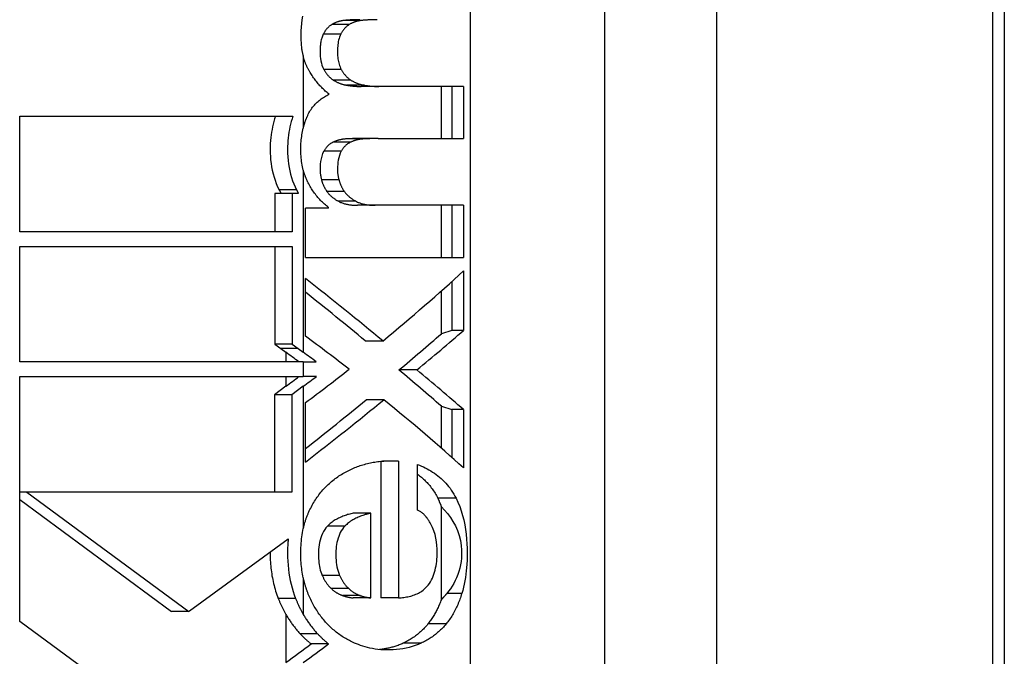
# Model space of a CAD drawing. Header units: inches. Extents: x 0 to 186, y -11 to 121.
# Tile 68 of 93: x 121.698 to 122.149, y 93.496 to 93.787. Entities that reach past the tile are written whole.
import ezdxf

# ---------------------------------------------------------------- set-up
doc = ezdxf.new("R2010")
doc.units = ezdxf.units.IN
doc.header["$LTSCALE"] = 11.141211
doc.header["$MEASUREMENT"] = 0
doc.layers.add('Visible Edges(ANSI)', color=7, linetype='Continuous', lineweight=25)
doc.layers.add('Visible Tangent Edges(ANSI)', color=7, linetype='Continuous', lineweight=25)

msp = doc.modelspace()

# ---------------------------------------------------------------- linework, layer by layer
at = {"layer": 'Visible Edges(ANSI)'}
for p, q in [((122.14917, 94.11674), (122.14917, 92.92969)), ((121.86281, 93.75648), (121.85476, 93.75648)), ((121.90162, 93.75648), (121.86281, 93.75648)), ((121.89144, 93.73265), (121.89144, 93.75648)), ((121.89618, 93.75648), (121.89618, 93.73265)), ((121.90162, 93.75648), (121.90162, 93.73265)), ((121.69839, 93.74288), (121.82346, 93.74288)), ((121.69839, 93.69002), (121.69839, 93.74288)), ((121.86253, 93.73265), (121.85448, 93.73265)), ((121.86253, 93.73265), (121.90162, 93.73265)), ((121.82314, 93.70746), (121.81518, 93.70746)), ((121.81518, 93.70746), (121.81518, 93.69002)), ((121.82602, 93.70746), (121.82314, 93.70746)), ((121.82314, 93.70746), (121.82314, 93.69002)), ((121.82921, 93.67827), (121.82921, 93.70076)), ((121.83973, 93.70076), (121.82921, 93.70076)), ((121.83973, 93.70076), (121.83973, 93.70109)), ((121.86111, 93.7021), (121.85307, 93.7021)), ((121.90162, 93.7021), (121.86111, 93.7021)), ((121.89144, 93.67827), (121.89144, 93.7021)), ((121.89618, 93.7021), (121.89618, 93.67827)), ((121.90162, 93.7021), (121.90162, 93.67827)), ((121.82314, 93.69002), (121.69839, 93.69002)), ((121.69839, 93.68331), (121.82314, 93.68331)), ((121.69839, 93.63046), (121.69839, 93.68331)), ((121.81518, 93.68331), (121.81518, 93.63858)), ((121.82314, 93.68331), (121.82314, 93.63858)), ((121.82921, 93.67827), (121.90162, 93.67827)), ((121.90162, 93.67205), (121.90162, 93.64486)), ((121.82921, 93.64217), (121.82921, 93.66852)), ((121.89618, 93.66712), (121.89618, 93.64486)), ((121.89144, 93.64334), (121.89144, 93.6629)), ((121.89618, 93.64486), (121.89144, 93.64334)), ((121.90162, 93.64486), (121.89618, 93.64486)), ((121.86465, 93.63999), (121.85659, 93.63999)), ((121.82314, 93.63858), (121.81518, 93.63858)), ((121.81518, 93.63858), (121.81788, 93.63659)), ((121.81788, 93.63659), (121.82028, 93.63483)), ((121.82314, 93.63858), (121.82584, 93.63659)), ((121.82584, 93.63659), (121.82824, 93.63483)), ((121.82824, 93.63046), (121.69839, 93.63046)), ((121.82824, 93.63046), (121.83415, 93.63046)), ((121.88015, 93.62673), (121.87196, 93.62673)), ((121.69838, 93.57331), (121.69839, 93.62375)), ((121.69839, 93.62375), (121.82824, 93.62375)), ((121.83421, 93.62375), (121.82824, 93.62375)), ((121.82028, 93.6193), (121.81498, 93.61538)), ((121.82824, 93.6193), (121.82294, 93.61538)), ((121.82294, 93.61538), (121.81498, 93.61538)), ((121.81498, 93.61538), (121.81498, 93.57089)), ((121.82294, 93.61538), (121.82294, 93.57089)), ((121.86507, 93.61314), (121.85701, 93.61314)), ((121.82921, 93.5846), (121.82921, 93.61179)), ((121.89144, 93.61012), (121.89618, 93.60861)), ((121.89144, 93.59093), (121.89144, 93.61012)), ((121.89618, 93.60861), (121.89618, 93.58677)), ((121.90162, 93.60861), (121.89618, 93.60861)), ((121.90162, 93.60861), (121.90162, 93.58192)), ((121.87178, 93.58503), (121.86447, 93.58503)), ((121.87178, 93.58503), (121.87178, 93.52243)), ((121.86367, 93.58496), (121.86367, 93.52243)), ((121.88055, 93.56254), (121.88055, 93.58352)), ((121.69838, 93.57201), (121.69838, 93.57331)), ((121.69838, 93.57089), (121.69838, 93.57201)), ((121.70166, 93.57089), (121.69838, 93.57089)), ((121.69839, 93.51161), (121.69838, 93.57089)), ((121.69838, 93.56745), (121.76789, 93.51624)), ((121.70166, 93.57089), (121.77584, 93.51624)), ((121.82294, 93.57089), (121.70166, 93.57089)), ((121.89144, 93.5217), (121.89144, 93.56411)), ((121.85911, 93.5612), (121.85108, 93.5612)), ((121.85911, 93.52243), (121.85911, 93.5612)), ((121.77619, 93.5165), (121.82133, 93.54946)), ((121.85911, 93.52243), (121.85108, 93.52243)), ((121.87178, 93.52243), (121.86367, 93.52243)), ((121.77584, 93.51624), (121.76789, 93.51624)), ((121.77584, 93.51624), (121.77619, 93.5165)), ((121.73378, 93.48553), (121.69839, 93.51161)), ((121.83981, 93.50136), (121.83185, 93.50136))]:
    msp.add_line(p, q, dxfattribs=at)
at = {"layer": 'Visible Edges(ANSI)', "flags": 128}
for points in [[(121.8279, 93.78869), (121.82763, 93.78701), (121.82741, 93.78531), (121.82725, 93.7836), (121.82715, 93.78192), (121.8271, 93.78036), (121.82709, 93.77892), (121.82713, 93.7776), (121.82719, 93.77643), (121.82728, 93.77539), (121.82737, 93.7745), (121.82747, 93.77376), (121.82755, 93.77317), (121.82763, 93.77274), (121.82768, 93.77245), (121.82773, 93.77218), (121.82779, 93.77191), (121.82784, 93.77164), (121.8279, 93.77138), (121.82797, 93.77111), (121.82803, 93.77084), (121.8281, 93.77058), (121.82817, 93.77031), (121.82824, 93.77005)], [(121.84131, 93.78485), (121.84111, 93.78472), (121.84091, 93.78458), (121.84071, 93.78444), (121.84051, 93.7843), (121.84032, 93.78415), (121.84013, 93.784), (121.83995, 93.78384), (121.83976, 93.78367), (121.83959, 93.7835), (121.83941, 93.78332), (121.83924, 93.78314), (121.83907, 93.78295), (121.8389, 93.78276), (121.83874, 93.78257), (121.83859, 93.78237), (121.83844, 93.78216), (121.83829, 93.78196), (121.83815, 93.78174), (121.83801, 93.78153), (121.83787, 93.78131), (121.83774, 93.78109), (121.83761, 93.78086), (121.83749, 93.78063), (121.83737, 93.7804)], [(121.84709, 93.78669), (121.84684, 93.78667), (121.84659, 93.78663), (121.84634, 93.7866), (121.84609, 93.78656), (121.84585, 93.78652), (121.8456, 93.78647), (121.84535, 93.78642), (121.84511, 93.78637), (121.84486, 93.78631), (121.84462, 93.78624), (121.84437, 93.78618), (121.84413, 93.7861), (121.84388, 93.78603), (121.84364, 93.78595), (121.8434, 93.78586), (121.84316, 93.78577), (121.84293, 93.78567), (121.84269, 93.78557), (121.84246, 93.78546), (121.84222, 93.78535), (121.84199, 93.78523), (121.84176, 93.78511), (121.84154, 93.78498), (121.84131, 93.78485)], [(121.8493, 93.78485), (121.8491, 93.78472), (121.84889, 93.78458), (121.8487, 93.78444), (121.8485, 93.7843), (121.84831, 93.78415), (121.84812, 93.784), (121.84793, 93.78384), (121.84775, 93.78367), (121.84757, 93.7835), (121.84739, 93.78332), (121.84722, 93.78314), (121.84705, 93.78295), (121.84689, 93.78276), (121.84673, 93.78257), (121.84657, 93.78237), (121.84642, 93.78216), (121.84627, 93.78196), (121.84613, 93.78174), (121.84599, 93.78153), (121.84585, 93.78131), (121.84572, 93.78109), (121.84559, 93.78086), (121.84547, 93.78063), (121.84535, 93.7804)], [(121.85406, 93.78703), (121.85377, 93.78703), (121.85348, 93.78703), (121.85319, 93.78702), (121.8529, 93.78702), (121.85262, 93.78702), (121.85233, 93.78701), (121.85204, 93.787), (121.85175, 93.78699), (121.85146, 93.78698), (121.85117, 93.78697), (121.85088, 93.78696), (121.85059, 93.78695), (121.8503, 93.78694), (121.85001, 93.78692), (121.84972, 93.7869), (121.84942, 93.78689), (121.84913, 93.78687), (121.84884, 93.78685), (121.84855, 93.78682), (121.84826, 93.7868), (121.84796, 93.78678), (121.84767, 93.78675), (121.84738, 93.78672), (121.84709, 93.78669)], [(121.8551, 93.78669), (121.85485, 93.78667), (121.8546, 93.78663), (121.85435, 93.7866), (121.8541, 93.78656), (121.85385, 93.78652), (121.85361, 93.78647), (121.85336, 93.78642), (121.85311, 93.78637), (121.85286, 93.78631), (121.85262, 93.78624), (121.85237, 93.78618), (121.85213, 93.7861), (121.85188, 93.78603), (121.85164, 93.78595), (121.8514, 93.78586), (121.85116, 93.78577), (121.85092, 93.78567), (121.85069, 93.78557), (121.85045, 93.78546), (121.85022, 93.78535), (121.84999, 93.78523), (121.84976, 93.78511), (121.84953, 93.78498), (121.8493, 93.78485)], [(121.8621, 93.78703), (121.86181, 93.78703), (121.86152, 93.78703), (121.86123, 93.78702), (121.86094, 93.78702), (121.86065, 93.78702), (121.86036, 93.78701), (121.86007, 93.787), (121.85978, 93.78699), (121.85949, 93.78698), (121.8592, 93.78697), (121.85891, 93.78696), (121.85862, 93.78695), (121.85832, 93.78694), (121.85803, 93.78692), (121.85774, 93.7869), (121.85745, 93.78689), (121.85715, 93.78687), (121.85686, 93.78685), (121.85657, 93.78682), (121.85627, 93.7868), (121.85598, 93.78678), (121.85569, 93.78675), (121.85539, 93.78672), (121.8551, 93.78669)], [(121.83737, 93.7804), (121.83717, 93.77998), (121.83699, 93.77954), (121.83683, 93.7791), (121.83668, 93.77865), (121.83655, 93.7782), (121.83644, 93.77774), (121.83633, 93.77727), (121.83624, 93.7768), (121.83617, 93.77633), (121.8361, 93.77585), (121.83605, 93.77537), (121.836, 93.77489), (121.83596, 93.77436), (121.83592, 93.77371), (121.8359, 93.77295), (121.8359, 93.7721), (121.83593, 93.77118), (121.83599, 93.7702), (121.8361, 93.7692), (121.83627, 93.76817), (121.83649, 93.76715), (121.83678, 93.76616), (121.83715, 93.7652), (121.83759, 93.76429)], [(121.84535, 93.7804), (121.84506, 93.77976), (121.84481, 93.7791), (121.84459, 93.77843), (121.84441, 93.77773), (121.84426, 93.77703), (121.84414, 93.77633), (121.84405, 93.7756), (121.84397, 93.77486), (121.84392, 93.77412), (121.84389, 93.77337), (121.84387, 93.77262), (121.84388, 93.77189), (121.8439, 93.77118), (121.84394, 93.77049), (121.844, 93.76982), (121.84408, 93.76918), (121.84418, 93.76853), (121.8443, 93.76789), (121.84444, 93.76726), (121.84461, 93.76664), (121.84481, 93.76603), (121.84503, 93.76543), (121.84528, 93.76485), (121.84557, 93.76429)], [(121.83103, 93.76345), (121.83088, 93.7637), (121.83073, 93.76396), (121.83059, 93.76422), (121.83044, 93.76449), (121.83031, 93.76475), (121.83017, 93.76501), (121.83004, 93.76528), (121.82991, 93.76555), (121.82978, 93.76582), (121.82966, 93.76609), (121.82954, 93.76636), (121.82942, 93.76664), (121.8293, 93.76691), (121.82919, 93.76719), (121.82908, 93.76747), (121.82898, 93.76775), (121.82888, 93.76803), (121.82878, 93.76832), (121.82868, 93.7686), (121.82858, 93.76889), (121.82849, 93.76918), (121.8284, 93.76947), (121.82832, 93.76976), (121.82824, 93.77005)], [(121.84003, 93.75296), (121.83958, 93.7533), (121.83914, 93.75366), (121.83871, 93.75403), (121.83828, 93.7544), (121.83786, 93.75478), (121.83745, 93.75517), (121.83704, 93.75557), (121.83664, 93.75598), (121.83624, 93.7564), (121.83585, 93.75682), (121.83547, 93.75725), (121.83509, 93.75769), (121.83472, 93.75814), (121.83435, 93.7586), (121.83399, 93.75905), (121.83364, 93.75952), (121.83329, 93.75999), (121.83295, 93.76047), (121.83262, 93.76095), (121.83229, 93.76144), (121.83196, 93.76194), (121.83165, 93.76244), (121.83133, 93.76294), (121.83103, 93.76345)], [(121.83759, 93.76429), (121.83773, 93.76404), (121.83787, 93.76379), (121.83802, 93.76355), (121.83817, 93.76331), (121.83832, 93.76307), (121.83848, 93.76284), (121.83864, 93.76261), (121.83881, 93.76239), (121.83898, 93.76217), (121.83915, 93.76195), (121.83933, 93.76174), (121.83952, 93.76153), (121.8397, 93.76133), (121.83989, 93.76113), (121.84009, 93.76093), (121.84028, 93.76075), (121.84048, 93.76056), (121.84069, 93.76038), (121.84089, 93.76021), (121.8411, 93.76004), (121.84131, 93.75988), (121.84153, 93.75972), (121.84174, 93.75957), (121.84197, 93.75942)], [(121.84557, 93.76429), (121.84571, 93.76404), (121.84585, 93.76379), (121.846, 93.76355), (121.84615, 93.76331), (121.8463, 93.76307), (121.84646, 93.76284), (121.84663, 93.76261), (121.84679, 93.76239), (121.84696, 93.76217), (121.84714, 93.76195), (121.84732, 93.76174), (121.8475, 93.76153), (121.84769, 93.76133), (121.84788, 93.76113), (121.84807, 93.76093), (121.84827, 93.76075), (121.84847, 93.76056), (121.84867, 93.76038), (121.84888, 93.76021), (121.84909, 93.76004), (121.8493, 93.75988), (121.84952, 93.75972), (121.84974, 93.75957), (121.84996, 93.75942)], [(121.84197, 93.75942), (121.8422, 93.75927), (121.84244, 93.75912), (121.84268, 93.75898), (121.84292, 93.75884), (121.84316, 93.75871), (121.84341, 93.75858), (121.84365, 93.75846), (121.8439, 93.75834), (121.84415, 93.75823), (121.8444, 93.75812), (121.84466, 93.75802), (121.84491, 93.75792), (121.84516, 93.75782), (121.84542, 93.75773), (121.84568, 93.75765), (121.84593, 93.75757), (121.84619, 93.75749), (121.84645, 93.75742), (121.84671, 93.75735), (121.84697, 93.75728), (121.84723, 93.75722), (121.84749, 93.75717), (121.84776, 93.75712), (121.84802, 93.75707)], [(121.84802, 93.75707), (121.8483, 93.75702), (121.84858, 93.75698), (121.84886, 93.75693), (121.84915, 93.75689), (121.84943, 93.75685), (121.84971, 93.75681), (121.84999, 93.75678), (121.85027, 93.75674), (121.85055, 93.75671), (121.85084, 93.75668), (121.85112, 93.75665), (121.8514, 93.75663), (121.85168, 93.7566), (121.85196, 93.75658), (121.85224, 93.75656), (121.85252, 93.75655), (121.8528, 93.75653), (121.85308, 93.75652), (121.85336, 93.75651), (121.85364, 93.7565), (121.85392, 93.75649), (121.8542, 93.75649), (121.85448, 93.75648), (121.85476, 93.75648)], [(121.84996, 93.75942), (121.8502, 93.75927), (121.85043, 93.75912), (121.85067, 93.75898), (121.85092, 93.75884), (121.85116, 93.75871), (121.85141, 93.75858), (121.85165, 93.75846), (121.8519, 93.75834), (121.85215, 93.75823), (121.8524, 93.75812), (121.85266, 93.75802), (121.85291, 93.75792), (121.85317, 93.75782), (121.85343, 93.75773), (121.85368, 93.75765), (121.85394, 93.75757), (121.8542, 93.75749), (121.85446, 93.75742), (121.85472, 93.75735), (121.85498, 93.75728), (121.85525, 93.75722), (121.85551, 93.75717), (121.85577, 93.75712), (121.85604, 93.75707)], [(121.85604, 93.75707), (121.85632, 93.75702), (121.8566, 93.75698), (121.85688, 93.75693), (121.85717, 93.75689), (121.85745, 93.75685), (121.85773, 93.75681), (121.85802, 93.75678), (121.8583, 93.75674), (121.85858, 93.75671), (121.85886, 93.75668), (121.85915, 93.75665), (121.85943, 93.75663), (121.85971, 93.7566), (121.86, 93.75658), (121.86028, 93.75656), (121.86056, 93.75655), (121.86084, 93.75653), (121.86112, 93.75652), (121.86141, 93.75651), (121.86169, 93.7565), (121.86197, 93.75649), (121.86225, 93.75649), (121.86253, 93.75648), (121.86281, 93.75648)], [(121.82997, 93.74263), (121.83023, 93.74322), (121.8305, 93.7438), (121.8308, 93.74436), (121.8311, 93.7449), (121.83143, 93.74544), (121.83177, 93.74596), (121.83212, 93.74647), (121.83249, 93.74696), (121.83288, 93.74744), (121.83328, 93.74791), (121.8337, 93.74837), (121.83413, 93.74881), (121.83457, 93.74924), (121.83503, 93.74965), (121.83549, 93.75005), (121.83597, 93.75043), (121.83645, 93.7508), (121.83694, 93.75115), (121.83744, 93.75148), (121.83794, 93.7518), (121.83845, 93.75211), (121.83897, 93.75241), (121.8395, 93.75269), (121.84003, 93.75296)], [(121.81551, 93.74288), (121.81511, 93.74169), (121.81476, 93.74049), (121.81444, 93.73928), (121.81415, 93.73806), (121.8139, 93.73683), (121.81368, 93.73559), (121.81349, 93.73434), (121.81334, 93.73309), (121.81321, 93.73178), (121.81312, 93.73041), (121.81306, 93.72899), (121.81304, 93.72751), (121.81307, 93.72599), (121.81315, 93.72444), (121.81328, 93.72286), (121.81347, 93.72126), (121.81372, 93.71967), (121.81403, 93.7181), (121.81439, 93.71655), (121.81482, 93.71502), (121.81531, 93.71352), (121.81587, 93.71204), (121.81648, 93.71058), (121.81716, 93.70916)], [(121.82346, 93.74288), (121.82307, 93.74169), (121.82271, 93.74049), (121.82239, 93.73927), (121.8221, 93.73803), (121.82184, 93.73678), (121.82162, 93.73551), (121.82143, 93.73423), (121.82128, 93.73294), (121.82116, 93.73163), (121.82107, 93.7303), (121.82102, 93.72897), (121.821, 93.72762), (121.82103, 93.72592), (121.82112, 93.72425), (121.82126, 93.72261), (121.82146, 93.721), (121.82172, 93.71941), (121.82204, 93.71785), (121.82241, 93.71633), (121.82284, 93.71483), (121.82333, 93.71336), (121.82387, 93.71193), (121.82447, 93.71053), (121.82512, 93.70916)], [(121.82824, 93.73744), (121.82829, 93.73766), (121.82835, 93.73789), (121.82841, 93.73811), (121.82847, 93.73833), (121.82853, 93.73855), (121.8286, 93.73877), (121.82866, 93.73899), (121.82873, 93.73921), (121.82879, 93.73943), (121.82886, 93.73964), (121.82893, 93.73986), (121.829, 93.74008), (121.82908, 93.74029), (121.82915, 93.74051), (121.82923, 93.74073), (121.8293, 93.74094), (121.82938, 93.74115), (121.82946, 93.74137), (121.82954, 93.74158), (121.82962, 93.74179), (121.82971, 93.742), (121.82979, 93.74221), (121.82988, 93.74242), (121.82997, 93.74263)], [(121.82824, 93.71822), (121.82805, 93.71898), (121.82787, 93.71975), (121.82771, 93.72053), (121.82758, 93.72132), (121.82745, 93.72212), (121.82735, 93.72293), (121.82726, 93.72375), (121.82719, 93.72458), (121.82714, 93.72542), (121.8271, 93.72627), (121.82708, 93.72713), (121.82708, 93.72798), (121.8271, 93.72881), (121.82713, 93.72963), (121.82717, 93.73044), (121.82723, 93.73125), (121.8273, 93.73205), (121.82739, 93.73284), (121.82749, 93.73363), (121.82761, 93.73441), (121.82775, 93.73518), (121.8279, 93.73594), (121.82806, 93.73669), (121.82824, 93.73744)], [(121.84204, 93.73105), (121.84181, 93.73095), (121.84159, 93.73083), (121.84137, 93.73072), (121.84116, 93.73059), (121.84094, 93.73046), (121.84073, 93.73032), (121.84052, 93.73018), (121.84032, 93.73003), (121.84012, 93.72987), (121.83992, 93.72971), (121.83973, 93.72954), (121.83953, 93.72936), (121.83935, 93.72918), (121.83917, 93.72899), (121.83899, 93.7288), (121.83881, 93.72861), (121.83865, 93.7284), (121.83848, 93.7282), (121.83832, 93.72798), (121.83817, 93.72777), (121.83802, 93.72755), (121.83787, 93.72732), (121.83773, 93.72709), (121.83759, 93.72686)], [(121.84802, 93.73248), (121.84777, 93.73247), (121.84751, 93.73245), (121.84726, 93.73243), (121.84701, 93.7324), (121.84675, 93.73237), (121.8465, 93.73234), (121.84625, 93.7323), (121.846, 93.73226), (121.84574, 93.73222), (121.84549, 93.73217), (121.84524, 93.73211), (121.84499, 93.73206), (121.84474, 93.732), (121.84449, 93.73193), (121.84424, 93.73186), (121.84399, 93.73179), (121.84374, 93.73171), (121.8435, 93.73163), (121.84325, 93.73155), (121.84301, 93.73146), (121.84276, 93.73136), (121.84252, 93.73126), (121.84228, 93.73116), (121.84204, 93.73105)], [(121.85003, 93.73105), (121.84981, 93.73095), (121.84958, 93.73083), (121.84936, 93.73072), (121.84915, 93.73059), (121.84893, 93.73046), (121.84872, 93.73032), (121.84851, 93.73018), (121.84831, 93.73003), (121.84811, 93.72987), (121.84791, 93.72971), (121.84771, 93.72954), (121.84752, 93.72936), (121.84733, 93.72918), (121.84715, 93.72899), (121.84697, 93.7288), (121.8468, 93.7286), (121.84663, 93.7284), (121.84646, 93.7282), (121.8463, 93.72798), (121.84615, 93.72777), (121.846, 93.72755), (121.84585, 93.72732), (121.84571, 93.72709), (121.84557, 93.72686)], [(121.85448, 93.73265), (121.85421, 93.73265), (121.85395, 93.73265), (121.85368, 93.73265), (121.85341, 93.73264), (121.85314, 93.73264), (121.85288, 93.73264), (121.85261, 93.73263), (121.85234, 93.73263), (121.85207, 93.73263), (121.8518, 93.73262), (121.85153, 93.73261), (121.85126, 93.73261), (121.851, 93.7326), (121.85073, 93.73259), (121.85046, 93.73258), (121.85019, 93.73257), (121.84992, 93.73256), (121.84965, 93.73255), (121.84937, 93.73254), (121.8491, 93.73253), (121.84883, 93.73252), (121.84856, 93.73251), (121.84829, 93.73249), (121.84802, 93.73248)], [(121.85604, 93.73248), (121.85578, 93.73247), (121.85553, 93.73245), (121.85527, 93.73243), (121.85502, 93.7324), (121.85476, 93.73237), (121.85451, 93.73234), (121.85426, 93.7323), (121.854, 93.73226), (121.85375, 93.73222), (121.8535, 93.73217), (121.85324, 93.73211), (121.85299, 93.73206), (121.85274, 93.732), (121.85249, 93.73193), (121.85224, 93.73186), (121.85199, 93.73179), (121.85174, 93.73171), (121.8515, 93.73163), (121.85125, 93.73155), (121.851, 93.73146), (121.85076, 93.73136), (121.85052, 93.73126), (121.85027, 93.73116), (121.85003, 93.73105)], [(121.86253, 93.73265), (121.86226, 93.73265), (121.86199, 93.73265), (121.86172, 93.73265), (121.86145, 93.73264), (121.86119, 93.73264), (121.86092, 93.73264), (121.86065, 93.73263), (121.86038, 93.73263), (121.86011, 93.73263), (121.85984, 93.73262), (121.85957, 93.73261), (121.8593, 93.73261), (121.85903, 93.7326), (121.85875, 93.73259), (121.85848, 93.73258), (121.85821, 93.73257), (121.85794, 93.73256), (121.85767, 93.73255), (121.8574, 93.73254), (121.85713, 93.73253), (121.85685, 93.73252), (121.85658, 93.73251), (121.85631, 93.73249), (121.85604, 93.73248)], [(121.83759, 93.72686), (121.83707, 93.72578), (121.83666, 93.72462), (121.83637, 93.72343), (121.83615, 93.72221), (121.83601, 93.72097), (121.83593, 93.71971), (121.8359, 93.71853), (121.8359, 93.71811), (121.83591, 93.71787), (121.83592, 93.71763), (121.83594, 93.71739), (121.83596, 93.71713), (121.83599, 93.71688), (121.83602, 93.71661), (121.83605, 93.71635), (121.8361, 93.71607), (121.83614, 93.7158), (121.83619, 93.71552), (121.83624, 93.71523), (121.8363, 93.71494), (121.83636, 93.71465), (121.83643, 93.71436), (121.83649, 93.71406), (121.83656, 93.71377)], [(121.84557, 93.72686), (121.8451, 93.72591), (121.84473, 93.7249), (121.84444, 93.72386), (121.84422, 93.72281), (121.84407, 93.72177), (121.84397, 93.72077), (121.84391, 93.71986), (121.84388, 93.71907), (121.84387, 93.71844), (121.84388, 93.71799), (121.84389, 93.71771), (121.84391, 93.71743), (121.84393, 93.71714), (121.84396, 93.71685), (121.844, 93.71655), (121.84404, 93.71625), (121.84409, 93.71594), (121.84415, 93.71563), (121.8442, 93.71532), (121.84426, 93.71501), (121.84433, 93.7147), (121.8444, 93.71439), (121.84447, 93.71408), (121.84454, 93.71377)], [(121.83042, 93.71242), (121.83031, 93.71265), (121.8302, 93.71289), (121.83009, 93.71312), (121.82998, 93.71335), (121.82987, 93.71359), (121.82977, 93.71382), (121.82966, 93.71406), (121.82956, 93.7143), (121.82947, 93.71453), (121.82937, 93.71477), (121.82928, 93.71501), (121.82918, 93.71525), (121.82909, 93.7155), (121.82901, 93.71574), (121.82892, 93.71598), (121.82884, 93.71623), (121.82875, 93.71647), (121.82867, 93.71672), (121.8286, 93.71697), (121.82852, 93.71722), (121.82845, 93.71747), (121.82837, 93.71772), (121.8283, 93.71797), (121.82824, 93.71822)], [(121.83973, 93.70109), (121.83926, 93.70147), (121.8388, 93.70185), (121.83834, 93.70225), (121.83789, 93.70265), (121.83745, 93.70306), (121.83701, 93.70348), (121.83657, 93.7039), (121.83615, 93.70434), (121.83573, 93.70478), (121.83532, 93.70523), (121.83491, 93.7057), (121.83451, 93.70617), (121.83412, 93.70665), (121.83374, 93.70713), (121.83337, 93.70763), (121.833, 93.70813), (121.83265, 93.70864), (121.8323, 93.70916), (121.83197, 93.70968), (121.83164, 93.71022), (121.83132, 93.71076), (121.83101, 93.71131), (121.83071, 93.71186), (121.83042, 93.71242)], [(121.83656, 93.71377), (121.83662, 93.71352), (121.83669, 93.71328), (121.83676, 93.71303), (121.83683, 93.71279), (121.83691, 93.71256), (121.83699, 93.71232), (121.83708, 93.71208), (121.83717, 93.71185), (121.83726, 93.71162), (121.83736, 93.71139), (121.83746, 93.71116), (121.83756, 93.71094), (121.83767, 93.71071), (121.83778, 93.71049), (121.8379, 93.71027), (121.83802, 93.71006), (121.83814, 93.70984), (121.83826, 93.70963), (121.83839, 93.70942), (121.83851, 93.70921), (121.83865, 93.709), (121.83878, 93.7088), (121.83892, 93.7086), (121.83905, 93.7084)], [(121.84454, 93.71377), (121.8446, 93.71352), (121.84467, 93.71328), (121.84474, 93.71303), (121.84481, 93.71279), (121.84489, 93.71256), (121.84497, 93.71232), (121.84506, 93.71208), (121.84515, 93.71185), (121.84524, 93.71162), (121.84534, 93.71139), (121.84544, 93.71116), (121.84554, 93.71094), (121.84565, 93.71071), (121.84576, 93.71049), (121.84588, 93.71027), (121.846, 93.71006), (121.84612, 93.70984), (121.84624, 93.70963), (121.84637, 93.70942), (121.8465, 93.70921), (121.84663, 93.709), (121.84676, 93.7088), (121.8469, 93.7086), (121.84704, 93.7084)], [(121.81716, 93.70916), (121.8172, 93.70909), (121.81724, 93.70901), (121.81727, 93.70894), (121.81731, 93.70887), (121.81735, 93.7088), (121.81738, 93.70873), (121.81742, 93.70866), (121.81746, 93.70859), (121.8175, 93.70852), (121.81753, 93.70844), (121.81757, 93.70837), (121.81761, 93.7083), (121.81765, 93.70823), (121.81768, 93.70816), (121.81772, 93.70809), (121.81776, 93.70802), (121.8178, 93.70795), (121.81784, 93.70788), (121.81787, 93.70781), (121.81791, 93.70774), (121.81795, 93.70767), (121.81799, 93.7076), (121.81803, 93.70753), (121.81807, 93.70746)], [(121.82512, 93.70916), (121.82516, 93.70909), (121.82519, 93.70901), (121.82523, 93.70894), (121.82527, 93.70887), (121.8253, 93.7088), (121.82534, 93.70873), (121.82538, 93.70866), (121.82541, 93.70859), (121.82545, 93.70852), (121.82549, 93.70845), (121.82553, 93.70837), (121.82557, 93.7083), (121.8256, 93.70823), (121.82564, 93.70816), (121.82568, 93.70809), (121.82572, 93.70802), (121.82576, 93.70795), (121.82579, 93.70788), (121.82583, 93.70781), (121.82587, 93.70774), (121.82591, 93.70767), (121.82595, 93.7076), (121.82599, 93.70753), (121.82602, 93.70746)], [(121.83905, 93.7084), (121.83923, 93.70815), (121.83941, 93.70792), (121.83959, 93.70768), (121.83978, 93.70746), (121.83998, 93.70724), (121.84018, 93.70702), (121.84038, 93.70681), (121.84059, 93.70661), (121.8408, 93.70641), (121.84101, 93.70621), (121.84123, 93.70602), (121.84145, 93.70584), (121.84167, 93.70566), (121.8419, 93.70548), (121.84213, 93.70531), (121.84236, 93.70514), (121.8426, 93.70498), (121.84283, 93.70482), (121.84307, 93.70466), (121.84331, 93.70451), (121.84355, 93.70436), (121.84379, 93.70422), (121.84404, 93.70408), (121.84428, 93.70395)], [(121.84704, 93.7084), (121.84721, 93.70815), (121.84739, 93.70792), (121.84758, 93.70768), (121.84777, 93.70746), (121.84797, 93.70724), (121.84816, 93.70702), (121.84837, 93.70681), (121.84858, 93.70661), (121.84879, 93.70641), (121.849, 93.70621), (121.84922, 93.70602), (121.84944, 93.70584), (121.84967, 93.70566), (121.84989, 93.70548), (121.85012, 93.70531), (121.85036, 93.70514), (121.85059, 93.70498), (121.85083, 93.70482), (121.85107, 93.70466), (121.85131, 93.70451), (121.85155, 93.70436), (121.85179, 93.70422), (121.85204, 93.70408), (121.85228, 93.70395)], [(121.84428, 93.70395), (121.84463, 93.70377), (121.84497, 93.7036), (121.84533, 93.70344), (121.84568, 93.7033), (121.84604, 93.70316), (121.84641, 93.70304), (121.84677, 93.70292), (121.84714, 93.70282), (121.8475, 93.70272), (121.84787, 93.70263), (121.84824, 93.70255), (121.84861, 93.70248), (121.84898, 93.70241), (121.84935, 93.70236), (121.84972, 93.7023), (121.85009, 93.70226), (121.85047, 93.70222), (121.85084, 93.70219), (121.85121, 93.70216), (121.85159, 93.70214), (121.85196, 93.70212), (121.85233, 93.70211), (121.8527, 93.7021), (121.85307, 93.7021)], [(121.85228, 93.70395), (121.85263, 93.70377), (121.85298, 93.7036), (121.85333, 93.70344), (121.85369, 93.7033), (121.85405, 93.70316), (121.85442, 93.70304), (121.85478, 93.70292), (121.85515, 93.70282), (121.85552, 93.70272), (121.85589, 93.70263), (121.85625, 93.70255), (121.85662, 93.70248), (121.857, 93.70241), (121.85737, 93.70236), (121.85774, 93.7023), (121.85812, 93.70226), (121.85849, 93.70222), (121.85887, 93.70219), (121.85924, 93.70216), (121.85962, 93.70214), (121.85999, 93.70212), (121.86037, 93.70211), (121.86074, 93.7021), (121.86111, 93.7021)], [(121.85553, 93.58335), (121.85621, 93.58355), (121.85689, 93.58373), (121.85757, 93.5839), (121.85825, 93.58407), (121.85893, 93.58422), (121.85961, 93.58435), (121.86029, 93.58448), (121.86097, 93.5846), (121.86165, 93.58471), (121.86233, 93.5848), (121.86301, 93.58489), (121.8637, 93.58496), (121.86438, 93.58502), (121.86506, 93.58507), (121.86573, 93.58512), (121.86641, 93.58515), (121.86709, 93.58517), (121.86776, 93.58518), (121.86843, 93.58518), (121.86911, 93.58517), (121.86978, 93.58515), (121.87045, 93.58512), (121.87111, 93.58508), (121.87178, 93.58503)], [(121.84121, 93.57572), (121.84176, 93.57616), (121.84231, 93.5766), (121.84287, 93.57702), (121.84343, 93.57743), (121.844, 93.57783), (121.84457, 93.57822), (121.84515, 93.5786), (121.84573, 93.57897), (121.84632, 93.57933), (121.84691, 93.57967), (121.84751, 93.58001), (121.84811, 93.58033), (121.84871, 93.58064), (121.84932, 93.58095), (121.84993, 93.58124), (121.85055, 93.58151), (121.85116, 93.58178), (121.85178, 93.58204), (121.8524, 93.58228), (121.85302, 93.58252), (121.85365, 93.58274), (121.85427, 93.58296), (121.8549, 93.58316), (121.85553, 93.58335)], [(121.88055, 93.58352), (121.88144, 93.58316), (121.88232, 93.58277), (121.88319, 93.58237), (121.88405, 93.58194), (121.88491, 93.58149), (121.88575, 93.58103), (121.88659, 93.58053), (121.88741, 93.58002), (121.88822, 93.57948), (121.88901, 93.57891), (121.88979, 93.57832), (121.89055, 93.57771), (121.8913, 93.57706), (121.89203, 93.57639), (121.89275, 93.57569), (121.89344, 93.57496), (121.89411, 93.57421), (121.89477, 93.57342), (121.8954, 93.5726), (121.896, 93.57175), (121.89658, 93.57088), (121.89713, 93.56997), (121.89766, 93.56904), (121.89816, 93.56808)], [(121.88055, 93.57904), (121.88102, 93.5787), (121.88147, 93.57835), (121.88193, 93.57798), (121.88237, 93.57761), (121.88281, 93.57723), (121.88325, 93.57684), (121.88367, 93.57643), (121.88409, 93.57602), (121.88451, 93.5756), (121.88491, 93.57517), (121.88531, 93.57473), (121.8857, 93.57428), (121.88609, 93.57382), (121.88646, 93.57335), (121.88683, 93.57287), (121.88719, 93.57238), (121.88754, 93.57188), (121.88788, 93.57137), (121.88822, 93.57085), (121.88854, 93.57032), (121.88886, 93.56977), (121.88917, 93.56922), (121.88946, 93.56865), (121.88975, 93.56808)], [(121.83095, 93.5622), (121.83127, 93.56286), (121.8316, 93.56352), (121.83193, 93.56416), (121.83228, 93.5648), (121.83263, 93.56543), (121.833, 93.56606), (121.83338, 93.56667), (121.83376, 93.56728), (121.83416, 93.56788), (121.83457, 93.56848), (121.83498, 93.56906), (121.83541, 93.56963), (121.83585, 93.5702), (121.83629, 93.57076), (121.83675, 93.5713), (121.83721, 93.57183), (121.83768, 93.57236), (121.83816, 93.57287), (121.83865, 93.57337), (121.83915, 93.57386), (121.83965, 93.57434), (121.84016, 93.57481), (121.84069, 93.57527), (121.84121, 93.57572)], [(121.88975, 93.56808), (121.88983, 93.56792), (121.88991, 93.56776), (121.88998, 93.5676), (121.89006, 93.56744), (121.89013, 93.56727), (121.89021, 93.56711), (121.89028, 93.56695), (121.89036, 93.56679), (121.89043, 93.56662), (121.8905, 93.56646), (121.89057, 93.56629), (121.89064, 93.56613), (121.89071, 93.56596), (121.89078, 93.5658), (121.89085, 93.56563), (121.89092, 93.56546), (121.89099, 93.5653), (121.89105, 93.56513), (121.89112, 93.56496), (121.89119, 93.56479), (121.89125, 93.56462), (121.89132, 93.56445), (121.89138, 93.56428), (121.89144, 93.56411)], [(121.89816, 93.56808), (121.89904, 93.56618), (121.89983, 93.56423), (121.90053, 93.56223), (121.90114, 93.56018), (121.90168, 93.55808), (121.90213, 93.55594), (121.9025, 93.55375), (121.9028, 93.55154), (121.90302, 93.54937), (121.90316, 93.54723), (121.90325, 93.54516), (121.90328, 93.54317), (121.90326, 93.54127), (121.9032, 93.53947), (121.90311, 93.53781), (121.903, 93.53626), (121.90285, 93.53474), (121.90266, 93.53323), (121.90245, 93.53173), (121.90219, 93.53024), (121.9019, 93.52877), (121.90157, 93.52731), (121.9012, 93.52587), (121.90079, 93.52444)], [(121.88667, 93.55616), (121.88648, 93.55651), (121.88628, 93.55685), (121.88608, 93.55719), (121.88587, 93.55753), (121.88565, 93.55787), (121.88543, 93.55819), (121.88521, 93.55852), (121.88498, 93.55884), (121.88475, 93.55915), (121.88451, 93.55945), (121.88426, 93.55974), (121.88401, 93.56003), (121.88376, 93.56031), (121.8835, 93.56057), (121.88323, 93.56083), (121.88296, 93.56107), (121.88268, 93.56131), (121.88239, 93.56153), (121.8821, 93.56174), (121.8818, 93.56193), (121.8815, 93.56211), (121.88119, 93.56227), (121.88088, 93.56241), (121.88055, 93.56254)], [(121.89144, 93.56411), (121.89288, 93.56261), (121.89426, 93.56099), (121.89556, 93.55926), (121.89676, 93.55739), (121.89784, 93.55539), (121.89878, 93.55328), (121.89955, 93.55104), (121.90013, 93.54867), (121.9005, 93.54636), (121.90067, 93.54422), (121.90069, 93.54229), (121.90061, 93.54062), (121.90044, 93.53904), (121.9002, 93.5375), (121.89987, 93.53599), (121.89946, 93.53451), (121.89897, 93.53307), (121.89841, 93.53167), (121.89778, 93.53033), (121.8971, 93.52905), (121.89637, 93.52782), (121.89559, 93.52664), (121.89478, 93.52551), (121.89393, 93.52444)], [(121.82824, 93.55415), (121.82832, 93.5545), (121.8284, 93.55484), (121.82848, 93.55519), (121.82857, 93.55554), (121.82866, 93.55588), (121.82876, 93.55623), (121.82885, 93.55657), (121.82895, 93.55691), (121.82905, 93.55725), (121.82916, 93.55759), (121.82927, 93.55793), (121.82938, 93.55827), (121.82949, 93.5586), (121.82961, 93.55894), (121.82973, 93.55927), (121.82985, 93.5596), (121.82998, 93.55993), (121.83011, 93.56026), (121.83024, 93.56059), (121.83038, 93.56091), (121.83052, 93.56124), (121.83066, 93.56156), (121.8308, 93.56188), (121.83095, 93.5622)], [(121.85108, 93.5612), (121.85056, 93.56108), (121.85004, 93.56095), (121.84951, 93.56082), (121.84899, 93.56067), (121.84846, 93.56052), (121.84794, 93.56035), (121.84741, 93.56018), (121.84689, 93.55999), (121.84637, 93.5598), (121.84586, 93.55959), (121.84535, 93.55937), (121.84484, 93.55914), (121.84434, 93.5589), (121.84385, 93.55864), (121.84335, 93.55837), (121.84287, 93.55809), (121.84239, 93.55779), (121.84192, 93.55747), (121.84145, 93.55714), (121.84099, 93.5568), (121.84055, 93.55643), (121.84011, 93.55605), (121.83969, 93.55565), (121.83927, 93.55524)], [(121.85911, 93.5612), (121.85859, 93.56108), (121.85806, 93.56095), (121.85753, 93.56082), (121.85701, 93.56067), (121.85648, 93.56052), (121.85595, 93.56035), (121.85542, 93.56018), (121.8549, 93.55999), (121.85438, 93.5598), (121.85386, 93.55959), (121.85335, 93.55937), (121.85284, 93.55914), (121.85234, 93.5589), (121.85184, 93.55864), (121.85135, 93.55837), (121.85086, 93.55809), (121.85038, 93.55779), (121.84991, 93.55747), (121.84944, 93.55714), (121.84898, 93.5568), (121.84853, 93.55643), (121.8481, 93.55605), (121.84767, 93.55565), (121.84726, 93.55524)], [(121.82824, 93.53162), (121.82806, 93.53247), (121.8279, 93.53333), (121.82775, 93.5342), (121.82762, 93.53507), (121.8275, 93.53595), (121.8274, 93.53684), (121.82731, 93.53774), (121.82723, 93.53865), (121.82717, 93.53956), (121.82713, 93.54048), (121.8271, 93.54141), (121.82708, 93.54235), (121.82708, 93.54334), (121.8271, 93.54439), (121.82713, 93.54542), (121.82718, 93.54645), (121.82725, 93.54745), (121.82734, 93.54845), (121.82745, 93.54943), (121.82757, 93.5504), (121.82771, 93.55136), (121.82787, 93.5523), (121.82804, 93.55323), (121.82824, 93.55415)], [(121.83927, 93.55524), (121.83861, 93.55448), (121.83801, 93.55367), (121.83747, 93.5528), (121.83699, 93.55187), (121.83657, 93.5509), (121.83621, 93.5499), (121.83592, 93.54887), (121.83568, 93.54783), (121.83549, 93.54677), (121.83534, 93.54569), (121.83524, 93.5446), (121.83518, 93.54352), (121.83516, 93.54245), (121.83517, 93.54141), (121.83521, 93.5404), (121.83527, 93.53944), (121.83536, 93.53854), (121.83548, 93.53768), (121.83562, 93.53683), (121.8358, 93.53598), (121.836, 93.53515), (121.83625, 93.53433), (121.83653, 93.53353), (121.83686, 93.53275)], [(121.84726, 93.55524), (121.84666, 93.55457), (121.84612, 93.55385), (121.84562, 93.5531), (121.84518, 93.5523), (121.84478, 93.55146), (121.84442, 93.55058), (121.84412, 93.54969), (121.84387, 93.54877), (121.84365, 93.54784), (121.84348, 93.5469), (121.84335, 93.54594), (121.84325, 93.54498), (121.84318, 93.54398), (121.84314, 93.54294), (121.84314, 93.54189), (121.84316, 93.54082), (121.84322, 93.53975), (121.84332, 93.5387), (121.84345, 93.53767), (121.84363, 93.53665), (121.84385, 93.53564), (121.84412, 93.53465), (121.84445, 93.53369), (121.84483, 93.53275)], [(121.8854, 93.5283), (121.88594, 93.52904), (121.88644, 93.52982), (121.88689, 93.53063), (121.88731, 93.53147), (121.88768, 93.53235), (121.88802, 93.53326), (121.88832, 93.5342), (121.88859, 93.53516), (121.88881, 93.53614), (121.889, 93.53713), (121.88916, 93.53813), (121.88929, 93.53914), (121.88939, 93.54016), (121.88946, 93.54117), (121.88951, 93.54225), (121.88953, 93.5435), (121.88951, 93.5449), (121.88943, 93.54644), (121.88925, 93.54807), (121.88896, 93.54978), (121.88856, 93.55148), (121.88805, 93.55311), (121.88742, 93.55467), (121.88667, 93.55616)], [(121.82133, 93.54946), (121.82128, 93.54893), (121.82123, 93.5484), (121.82118, 93.54786), (121.82115, 93.54732), (121.82111, 93.54678), (121.82108, 93.54624), (121.82106, 93.54569), (121.82104, 93.54514), (121.82102, 93.54458), (121.82101, 93.54402), (121.821, 93.54346), (121.821, 93.5429), (121.82103, 93.54104), (121.8211, 93.5392), (121.82123, 93.53738), (121.82142, 93.53559), (121.82165, 93.53382), (121.82193, 93.53208), (121.82227, 93.53036), (121.82265, 93.52867), (121.82309, 93.52701), (121.82358, 93.52538), (121.82412, 93.52377), (121.8247, 93.5222)], [(121.81304, 93.54341), (121.81304, 93.54248), (121.81306, 93.54156), (121.81308, 93.54064), (121.81312, 93.53973), (121.81317, 93.53882), (121.81323, 93.53792), (121.81331, 93.53701), (121.8134, 93.53611), (121.8135, 93.53522), (121.81362, 93.53432), (121.81375, 93.53343), (121.81389, 93.53254), (121.81405, 93.53166), (121.81422, 93.53078), (121.81441, 93.5299), (121.81461, 93.52903), (121.81483, 93.52816), (121.81506, 93.52729), (121.8153, 93.52643), (121.81556, 93.52557), (121.81583, 93.52472), (121.81612, 93.52387), (121.81643, 93.52303), (121.81675, 93.5222)], [(121.83027, 93.52486), (121.83017, 93.52513), (121.83006, 93.52541), (121.82996, 93.52568), (121.82986, 93.52596), (121.82976, 93.52624), (121.82966, 93.52651), (121.82957, 93.52679), (121.82948, 93.52707), (121.82938, 93.52735), (121.8293, 93.52763), (121.82921, 93.52791), (121.82912, 93.52819), (121.82904, 93.52848), (121.82896, 93.52876), (121.82888, 93.52904), (121.8288, 93.52933), (121.82872, 93.52961), (121.82865, 93.5299), (121.82857, 93.53018), (121.8285, 93.53047), (121.82843, 93.53076), (121.82837, 93.53105), (121.8283, 93.53133), (121.82824, 93.53162)], [(121.83686, 93.53275), (121.83699, 93.53246), (121.83712, 93.53217), (121.83726, 93.53189), (121.8374, 93.53161), (121.83755, 93.53133), (121.83769, 93.53105), (121.83785, 93.53078), (121.838, 93.53051), (121.83816, 93.53024), (121.83833, 93.52998), (121.83849, 93.52972), (121.83867, 93.52946), (121.83884, 93.52921), (121.83902, 93.52896), (121.8392, 93.52871), (121.83939, 93.52847), (121.83958, 93.52823), (121.83977, 93.528), (121.83997, 93.52777), (121.84017, 93.52755), (121.84038, 93.52733), (121.84059, 93.52712), (121.8408, 93.52691), (121.84102, 93.52671)], [(121.84483, 93.53275), (121.84497, 93.53246), (121.8451, 93.53217), (121.84524, 93.53189), (121.84538, 93.53161), (121.84553, 93.53133), (121.84567, 93.53106), (121.84583, 93.53078), (121.84598, 93.53051), (121.84614, 93.53024), (121.84631, 93.52998), (121.84648, 93.52972), (121.84665, 93.52946), (121.84682, 93.52921), (121.847, 93.52896), (121.84719, 93.52871), (121.84737, 93.52847), (121.84757, 93.52823), (121.84776, 93.528), (121.84796, 93.52777), (121.84816, 93.52755), (121.84837, 93.52733), (121.84858, 93.52712), (121.84879, 93.52691), (121.84901, 93.52671)], [(121.84102, 93.52671), (121.84122, 93.52653), (121.84142, 93.52635), (121.84162, 93.52618), (121.84182, 93.52602), (121.84202, 93.52585), (121.84223, 93.52569), (121.84243, 93.52554), (121.84264, 93.52538), (121.84286, 93.52523), (121.84307, 93.52509), (121.84328, 93.52495), (121.8435, 93.52481), (121.84372, 93.52468), (121.84394, 93.52455), (121.84416, 93.52442), (121.84439, 93.52431), (121.84461, 93.52419), (121.84484, 93.52408), (121.84507, 93.52397), (121.84529, 93.52387), (121.84553, 93.52378), (121.84576, 93.52369), (121.84599, 93.5236), (121.84623, 93.52352)], [(121.84901, 93.52671), (121.84921, 93.52653), (121.84941, 93.52635), (121.84961, 93.52618), (121.84981, 93.52602), (121.85001, 93.52585), (121.85022, 93.52569), (121.85043, 93.52554), (121.85064, 93.52538), (121.85085, 93.52523), (121.85107, 93.52509), (121.85128, 93.52495), (121.8515, 93.52481), (121.85172, 93.52468), (121.85194, 93.52455), (121.85216, 93.52442), (121.85239, 93.52431), (121.85261, 93.52419), (121.85284, 93.52408), (121.85307, 93.52397), (121.8533, 93.52387), (121.85353, 93.52378), (121.85376, 93.52369), (121.854, 93.5236), (121.85424, 93.52352)], [(121.87178, 93.52243), (121.8724, 93.52246), (121.87303, 93.52251), (121.87366, 93.52258), (121.87429, 93.52265), (121.87491, 93.52274), (121.87554, 93.52285), (121.87616, 93.52297), (121.87677, 93.52311), (121.87739, 93.52326), (121.87799, 93.52344), (121.87859, 93.52363), (121.87918, 93.52384), (121.87976, 93.52407), (121.88034, 93.52432), (121.8809, 93.5246), (121.88146, 93.5249), (121.882, 93.52522), (121.88254, 93.52558), (121.88306, 93.52596), (121.88356, 93.52637), (121.88405, 93.52681), (121.88452, 93.52727), (121.88497, 93.52777), (121.8854, 93.5283)], [(121.81675, 93.5222), (121.81687, 93.52188), (121.817, 93.52156), (121.81713, 93.52124), (121.81726, 93.52093), (121.81739, 93.52061), (121.81753, 93.5203), (121.81767, 93.51999), (121.8178, 93.51967), (121.81795, 93.51936), (121.81809, 93.51905), (121.81823, 93.51875), (121.81838, 93.51844), (121.81853, 93.51813), (121.81868, 93.51783), (121.81883, 93.51753), (121.81898, 93.51722), (121.81914, 93.51692), (121.8193, 93.51662), (121.81945, 93.51632), (121.81962, 93.51602), (121.81978, 93.51573), (121.81994, 93.51543), (121.82011, 93.51514), (121.82028, 93.51485)], [(121.8247, 93.5222), (121.82483, 93.52187), (121.82496, 93.52155), (121.82509, 93.52123), (121.82522, 93.52091), (121.82536, 93.5206), (121.82549, 93.52028), (121.82563, 93.51997), (121.82577, 93.51965), (121.82591, 93.51934), (121.82606, 93.51903), (121.8262, 93.51872), (121.82635, 93.51842), (121.82649, 93.51811), (121.82664, 93.51781), (121.8268, 93.5175), (121.82695, 93.5172), (121.8271, 93.5169), (121.82726, 93.5166), (121.82742, 93.51631), (121.82758, 93.51601), (121.82774, 93.51572), (121.82791, 93.51543), (121.82807, 93.51513), (121.82824, 93.51485)], [(121.83891, 93.51084), (121.83846, 93.51134), (121.83801, 93.51185), (121.83757, 93.51237), (121.83714, 93.51289), (121.83672, 93.51342), (121.8363, 93.51396), (121.8359, 93.51451), (121.8355, 93.51506), (121.8351, 93.51562), (121.83472, 93.5162), (121.83435, 93.51677), (121.83398, 93.51736), (121.83362, 93.51795), (121.83327, 93.51855), (121.83293, 93.51916), (121.8326, 93.51977), (121.83228, 93.52039), (121.83197, 93.52101), (121.83166, 93.52164), (121.83137, 93.52227), (121.83108, 93.52291), (121.8308, 93.52356), (121.83053, 93.5242), (121.83027, 93.52486)], [(121.84623, 93.52352), (121.84643, 93.52345), (121.84663, 93.52338), (121.84683, 93.52332), (121.84703, 93.52326), (121.84723, 93.5232), (121.84743, 93.52314), (121.84763, 93.52308), (121.84783, 93.52302), (121.84803, 93.52297), (121.84824, 93.52292), (121.84844, 93.52287), (121.84864, 93.52282), (121.84884, 93.52277), (121.84904, 93.52273), (121.84925, 93.52269), (121.84945, 93.52265), (121.84965, 93.52261), (121.84986, 93.52258), (121.85006, 93.52254), (121.85027, 93.52251), (121.85047, 93.52249), (121.85068, 93.52246), (121.85088, 93.52244), (121.85108, 93.52243)], [(121.85424, 93.52352), (121.85443, 93.52345), (121.85464, 93.52338), (121.85484, 93.52332), (121.85504, 93.52326), (121.85524, 93.5232), (121.85544, 93.52314), (121.85564, 93.52308), (121.85585, 93.52302), (121.85605, 93.52297), (121.85625, 93.52292), (121.85646, 93.52287), (121.85666, 93.52282), (121.85686, 93.52277), (121.85707, 93.52273), (121.85727, 93.52269), (121.85747, 93.52265), (121.85768, 93.52261), (121.85788, 93.52258), (121.85809, 93.52254), (121.85829, 93.52251), (121.8585, 93.52249), (121.8587, 93.52246), (121.85891, 93.52244), (121.85911, 93.52243)], [(121.89393, 93.52444), (121.89383, 93.52432), (121.89373, 93.5242), (121.89363, 93.52408), (121.89353, 93.52396), (121.89343, 93.52384), (121.89333, 93.52373), (121.89322, 93.52361), (121.89312, 93.52349), (121.89302, 93.52338), (121.89292, 93.52326), (121.89281, 93.52315), (121.89271, 93.52303), (121.89261, 93.52292), (121.8925, 93.5228), (121.8924, 93.52269), (121.89229, 93.52258), (121.89219, 93.52247), (121.89208, 93.52235), (121.89198, 93.52224), (121.89187, 93.52213), (121.89176, 93.52202), (121.89166, 93.52191), (121.89155, 93.5218), (121.89144, 93.5217)], [(121.90079, 93.52444), (121.90058, 93.52378), (121.90037, 93.52313), (121.90015, 93.52248), (121.89992, 93.52184), (121.89969, 93.5212), (121.89944, 93.52057), (121.89919, 93.51995), (121.89893, 93.51933), (121.89866, 93.51872), (121.89838, 93.51812), (121.89809, 93.51752), (121.89779, 93.51693), (121.89749, 93.51634), (121.89718, 93.51577), (121.89686, 93.5152), (121.89653, 93.51464), (121.89619, 93.5141), (121.89585, 93.51356), (121.89549, 93.51303), (121.89513, 93.5125), (121.89476, 93.51199), (121.89439, 93.51149), (121.894, 93.51099), (121.89361, 93.51051)], [(121.89144, 93.5217), (121.89125, 93.52117), (121.89105, 93.52064), (121.89084, 93.52013), (121.89063, 93.51961), (121.89042, 93.5191), (121.89019, 93.5186), (121.88997, 93.51811), (121.88974, 93.51761), (121.8895, 93.51713), (121.88926, 93.51665), (121.88901, 93.51617), (121.88875, 93.5157), (121.8885, 93.51524), (121.88823, 93.51478), (121.88796, 93.51433), (121.88768, 93.51388), (121.8874, 93.51344), (121.88712, 93.513), (121.88682, 93.51257), (121.88652, 93.51215), (121.88622, 93.51173), (121.88591, 93.51132), (121.88559, 93.51091), (121.88527, 93.51051)], [(121.82028, 93.51485), (121.82052, 93.51444), (121.82076, 93.51404), (121.821, 93.51365), (121.82124, 93.51325), (121.82149, 93.51286), (121.82175, 93.51247), (121.822, 93.51209), (121.82226, 93.51171), (121.82252, 93.51133), (121.82279, 93.51095), (121.82305, 93.51058), (121.82333, 93.51021), (121.8236, 93.50984), (121.82388, 93.50948), (121.82416, 93.50912), (121.82444, 93.50876), (121.82473, 93.5084), (121.82502, 93.50805), (121.82531, 93.5077), (121.82561, 93.50736), (121.8259, 93.50701), (121.82621, 93.50667), (121.82651, 93.50634), (121.82682, 93.506)], [(121.82824, 93.51485), (121.82847, 93.51444), (121.82871, 93.51404), (121.82896, 93.51365), (121.8292, 93.51325), (121.82945, 93.51286), (121.8297, 93.51247), (121.82996, 93.51209), (121.83022, 93.51171), (121.83048, 93.51133), (121.83074, 93.51095), (121.83101, 93.51058), (121.83128, 93.51021), (121.83156, 93.50984), (121.83183, 93.50948), (121.83212, 93.50912), (121.8324, 93.50876), (121.83269, 93.5084), (121.83298, 93.50805), (121.83327, 93.5077), (121.83357, 93.50736), (121.83386, 93.50701), (121.83417, 93.50667), (121.83447, 93.50634), (121.83478, 93.506)], [(121.85163, 93.50178), (121.85105, 93.50204), (121.85047, 93.50231), (121.8499, 93.50259), (121.84933, 93.50288), (121.84877, 93.50318), (121.8482, 93.50349), (121.84765, 93.50381), (121.84709, 93.50414), (121.84654, 93.50448), (121.84599, 93.50484), (121.84545, 93.5052), (121.84491, 93.50557), (121.84438, 93.50596), (121.84385, 93.50635), (121.84333, 93.50676), (121.84281, 93.50717), (121.8423, 93.5076), (121.8418, 93.50803), (121.8413, 93.50847), (121.84081, 93.50893), (121.84033, 93.50939), (121.83985, 93.50987), (121.83938, 93.51035), (121.83891, 93.51084)], [(121.88527, 93.51051), (121.88487, 93.51002), (121.88446, 93.50955), (121.88405, 93.50909), (121.88363, 93.50863), (121.8832, 93.50819), (121.88276, 93.50776), (121.88232, 93.50733), (121.88188, 93.50692), (121.88142, 93.50652), (121.88097, 93.50613), (121.8805, 93.50574), (121.88003, 93.50537), (121.87955, 93.50501), (121.87907, 93.50465), (121.87858, 93.50431), (121.87809, 93.50398), (121.87759, 93.50366), (121.87709, 93.50335), (121.87658, 93.50305), (121.87607, 93.50276), (121.87555, 93.50248), (121.87503, 93.50221), (121.8745, 93.50195), (121.87398, 93.5017)], [(121.89361, 93.51051), (121.8932, 93.51002), (121.89279, 93.50955), (121.89237, 93.50909), (121.89194, 93.50863), (121.89151, 93.50819), (121.89107, 93.50776), (121.89062, 93.50733), (121.89017, 93.50692), (121.88971, 93.50652), (121.88925, 93.50612), (121.88877, 93.50574), (121.8883, 93.50537), (121.88781, 93.50501), (121.88732, 93.50465), (121.88683, 93.50431), (121.88633, 93.50398), (121.88583, 93.50366), (121.88532, 93.50335), (121.88481, 93.50305), (121.88429, 93.50276), (121.88377, 93.50248), (121.88324, 93.50221), (121.88271, 93.50195), (121.88218, 93.5017)], [(121.82682, 93.506), (121.82702, 93.50579), (121.82722, 93.50558), (121.82741, 93.50538), (121.82762, 93.50517), (121.82782, 93.50496), (121.82802, 93.50476), (121.82822, 93.50456), (121.82843, 93.50436), (121.82863, 93.50416), (121.82884, 93.50396), (121.82905, 93.50377), (121.82926, 93.50357), (121.82947, 93.50338), (121.82968, 93.50319), (121.82989, 93.503), (121.83011, 93.50281), (121.83032, 93.50262), (121.83054, 93.50244), (121.83075, 93.50225), (121.83097, 93.50207), (121.83119, 93.50189), (121.83141, 93.50171), (121.83163, 93.50154), (121.83185, 93.50136)], [(121.83478, 93.506), (121.83498, 93.50579), (121.83518, 93.50558), (121.83538, 93.50538), (121.83558, 93.50517), (121.83578, 93.50496), (121.83598, 93.50476), (121.83619, 93.50456), (121.83639, 93.50436), (121.8366, 93.50416), (121.8368, 93.50396), (121.83701, 93.50377), (121.83722, 93.50357), (121.83743, 93.50338), (121.83765, 93.50319), (121.83786, 93.503), (121.83807, 93.50281), (121.83829, 93.50262), (121.8385, 93.50244), (121.83872, 93.50225), (121.83893, 93.50207), (121.83915, 93.50189), (121.83937, 93.50171), (121.83959, 93.50154), (121.83981, 93.50136)], [(121.88218, 93.5017), (121.88083, 93.50111), (121.87946, 93.5006), (121.87808, 93.50014), (121.87668, 93.49975), (121.87526, 93.49942), (121.87382, 93.49914), (121.87237, 93.49893), (121.87091, 93.49876), (121.86943, 93.49866), (121.86795, 93.4986), (121.86649, 93.4986), (121.86509, 93.49864), (121.86372, 93.49873), (121.86241, 93.49886), (121.86114, 93.49903), (121.85991, 93.49923), (121.85872, 93.49947), (121.85758, 93.49974), (121.85648, 93.50003), (121.85543, 93.50035), (121.85442, 93.50068), (121.85345, 93.50104), (121.85252, 93.5014), (121.85163, 93.50178)], [(121.87398, 93.5017), (121.8735, 93.50148), (121.87302, 93.50127), (121.87254, 93.50108), (121.87207, 93.50089), (121.8716, 93.50071), (121.87112, 93.50054), (121.87065, 93.50038), (121.87018, 93.50023), (121.86971, 93.50008), (121.86925, 93.49995), (121.86878, 93.49982), (121.86832, 93.4997), (121.86787, 93.49959), (121.86741, 93.49948), (121.86696, 93.49938), (121.86651, 93.49929), (121.86606, 93.49921), (121.86562, 93.49913), (121.86518, 93.49906), (121.86475, 93.49899), (121.86432, 93.49893), (121.86389, 93.49888), (121.86347, 93.49883), (121.86305, 93.49879)]]:
    msp.add_lwpolyline(points, dxfattribs=at)
at = {"layer": 'Visible Edges(ANSI)'}
for centre, major_axis, ratio, start_param, end_param in [((121.71456, 93.61103), (0.26643, 0.17853), 0.206447, 5.16689, 5.343968), ((121.71456, 93.66928), (0.26635, -0.18069), 0.207328, 1.11857, 1.270205), ((121.71456, 93.66928), (0.24771, -0.16804), 0.207328, 1.106749, 1.234431), ((121.71456, 93.58665), (0.26676, 0.16983), 0.202577, 5.247296, 5.353173), ((121.71456, 93.64289), (0.26672, -0.17094), 0.203104, 1.175559, 1.259913), ((121.71456, 93.58665), (0.24809, 0.15794), 0.202577, 5.264704, 5.369531), ((121.71456, 93.63483), (0.24806, -0.15877), 0.202999, 1.237427, 1.26367), ((121.71456, 93.63483), (0.26673, -0.17072), 0.202999, 1.239264, 1.26367), ((121.71456, 93.61107), (0.26665, 0.17295), 0.204028, 5.021146, 5.1055), ((121.71456, 93.66681), (0.24809, -0.15793), 0.202572, 0.913644, 1.01847), ((121.71456, 93.66681), (0.26676, -0.16982), 0.202572, 0.930001, 1.035879), ((121.71456, 93.6193), (0.24801, 0.16001), 0.203618, 5.018103, 5.044608), ((121.71456, 93.6193), (0.26668, 0.17205), 0.203618, 5.018103, 5.042753), ((121.71456, 93.58386), (0.24779, 0.16587), 0.206373, 5.051217, 5.180943), ((121.71456, 93.58386), (0.26644, 0.17835), 0.206373, 5.015443, 5.168975), ((121.71456, 93.64199), (0.26655, -0.17561), 0.205208, 0.936138, 1.111319), ((121.71456, 93.49281), (0.2481, 0.15773), 0.202468, 5.020708, 5.072372), ((121.71456, 93.49281), (0.26677, 0.1696), 0.202468, 5.020708, 5.068753)]:
    msp.add_ellipse(centre, major_axis=major_axis, ratio=ratio, start_param=start_param, end_param=end_param, dxfattribs=at)
at = {"layer": 'Visible Tangent Edges(ANSI)'}
for p, q in [((121.90476, 92.85231), (121.90476, 94.19411)), ((121.96606, 94.19411), (121.96606, 92.85231)), ((122.01762, 92.85231), (122.01762, 94.19411)), ((122.14373, 94.11674), (122.14373, 92.92969)), ((121.8493, 93.78485), (121.84131, 93.78485)), ((121.8551, 93.78669), (121.84709, 93.78669)), ((121.84535, 93.7804), (121.83737, 93.7804)), ((121.82824, 93.77005), (121.82824, 93.73744)), ((121.84557, 93.76429), (121.83759, 93.76429)), ((121.84996, 93.75942), (121.84197, 93.75942)), ((121.85604, 93.75707), (121.84802, 93.75707)), ((121.85003, 93.73105), (121.84204, 93.73105)), ((121.85604, 93.73248), (121.84802, 93.73248)), ((121.84557, 93.72686), (121.83759, 93.72686)), ((121.82824, 93.71822), (121.82824, 93.63483)), ((121.84454, 93.71377), (121.83656, 93.71377)), ((121.82512, 93.70916), (121.81716, 93.70916)), ((121.84704, 93.7084), (121.83905, 93.7084)), ((121.85228, 93.70395), (121.84428, 93.70395)), ((121.82584, 93.63659), (121.81788, 93.63659)), ((121.82028, 93.63483), (121.82028, 93.63046)), ((121.82824, 93.63046), (121.82824, 93.62375)), ((121.82028, 93.62375), (121.82028, 93.6193)), ((121.82824, 93.6193), (121.82824, 93.55415)), ((121.89816, 93.56808), (121.88975, 93.56808)), ((121.84726, 93.55524), (121.83927, 93.55524)), ((121.82824, 93.53162), (121.82824, 93.51485)), ((121.84483, 93.53275), (121.83686, 93.53275)), ((121.84901, 93.52671), (121.84102, 93.52671)), ((121.8247, 93.5222), (121.81675, 93.5222)), ((121.85424, 93.52352), (121.84623, 93.52352)), ((121.90079, 93.52444), (121.89393, 93.52444)), ((121.82028, 93.51485), (121.82028, 93.49281)), ((121.89361, 93.51051), (121.88527, 93.51051)), ((121.83478, 93.506), (121.82682, 93.506)), ((121.88218, 93.5017), (121.87398, 93.5017))]:
    msp.add_line(p, q, dxfattribs=at)

doc.saveas('drawing.dxf')
